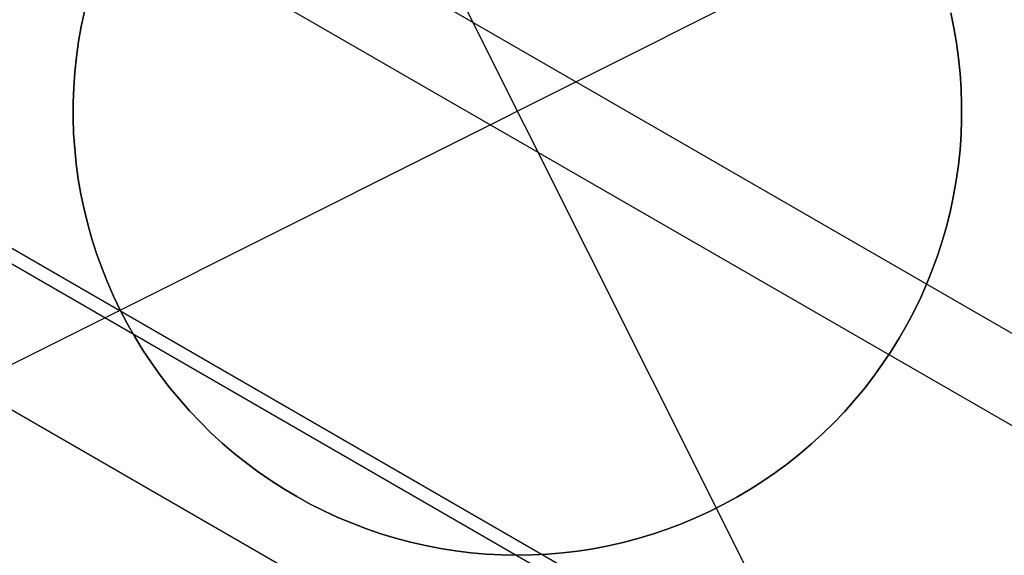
# Model space of a CAD drawing. Header units: millimetres. Extents: x 6049 to 7254, y -11340 to -10297.
# Tile 58 of 237: x 6558.05 to 6560.82, y -10696.8 to -10695.29. Entities that reach past the tile are written whole.
import ezdxf

# ---------------------------------------------------------------- set-up
doc = ezdxf.new("R2010")
doc.units = ezdxf.units.MM
doc.layers.add('color', color=7, linetype='Continuous')

msp = doc.modelspace()

# ---------------------------------------------------------------- linework, layer by layer
at = {"color": 8, "true_color": 0x7f7f7f}
for p, q in [((6050.4183, -10401.4769, 49.4962), (6596.0143, -10716.4769, 49.4962)), ((6595.9018, -10716.6717, 49.4706), (6050.3058, -10401.6717, 49.4706)), ((6049.8186, -10402.5156, 50.2456), (6595.4146, -10717.5156, 50.2456)), ((6049.7997, -10402.5484, 54.8552), (6595.3957, -10717.5484, 54.8552)), ((6049.6218, -10402.8565, 51.9508), (6595.2178, -10717.8565, 51.9508))]:
    msp.add_line(p, q, dxfattribs=at)
at = {"layer": 'color', "color": 254, "true_color": 0xcad1ee}
for p, q in [((6560.0139, -10696.6638, -1.3), (6558.8938, -10694.4288, -1.3)), ((6558.3364, -10696.1063, -1.3), (6560.5714, -10694.9862, -1.3)), ((6558.2356, -10695.2663, -7.3), (6558.2267, -10695.3085, -7.3)), ((6558.2267, -10695.3085, -1.3), (6558.2356, -10695.2663, -1.3)), ((6558.2356, -10695.2663, -7.3), (6558.2267, -10695.3085, -7.3)), ((6558.2267, -10695.3085, -4.3), (6558.2356, -10695.2663, -4.3)), ((6558.2267, -10695.3085, -1.3), (6558.2356, -10695.2663, -1.3)), ((6560.6729, -10695.2699, -1.3), (6560.6817, -10695.3122, -1.3)), ((6560.6817, -10695.3122, -7.3), (6560.6729, -10695.2699, -7.3)), ((6560.6729, -10695.2699, -4.3), (6560.6817, -10695.3122, -4.3)), ((6560.6817, -10695.3122, -7.3), (6560.6729, -10695.2699, -7.3)), ((6560.6729, -10695.2699, -1.3), (6560.6817, -10695.3122, -1.3)), ((6558.2267, -10695.3085, -7.3), (6558.2192, -10695.351, -7.3)), ((6558.2192, -10695.351, -1.3), (6558.2267, -10695.3085, -1.3)), ((6558.2267, -10695.3085, -7.3), (6558.2192, -10695.351, -7.3)), ((6558.2192, -10695.351, -4.3), (6558.2267, -10695.3085, -4.3)), ((6558.2192, -10695.351, -1.3), (6558.2267, -10695.3085, -1.3)), ((6560.6817, -10695.3122, -1.3), (6560.6891, -10695.3547, -1.3)), ((6560.6891, -10695.3547, -7.3), (6560.6817, -10695.3122, -7.3)), ((6560.6817, -10695.3122, -4.3), (6560.6891, -10695.3547, -4.3)), ((6560.6891, -10695.3547, -7.3), (6560.6817, -10695.3122, -7.3)), ((6560.6817, -10695.3122, -1.3), (6560.6891, -10695.3547, -1.3)), ((6558.2192, -10695.351, -7.3), (6558.2132, -10695.3938, -7.3)), ((6558.2132, -10695.3938, -1.3), (6558.2192, -10695.351, -1.3)), ((6558.2192, -10695.351, -7.3), (6558.2132, -10695.3938, -7.3)), ((6558.2132, -10695.3938, -4.3), (6558.2192, -10695.351, -4.3)), ((6558.2132, -10695.3938, -1.3), (6558.2192, -10695.351, -1.3)), ((6560.6891, -10695.3547, -1.3), (6560.695, -10695.3975, -1.3)), ((6560.695, -10695.3975, -7.3), (6560.6891, -10695.3547, -7.3)), ((6560.6891, -10695.3547, -4.3), (6560.695, -10695.3975, -4.3)), ((6560.695, -10695.3975, -7.3), (6560.6891, -10695.3547, -7.3)), ((6560.6891, -10695.3547, -1.3), (6560.695, -10695.3975, -1.3)), ((6558.2132, -10695.3938, -7.3), (6558.2087, -10695.4367, -7.3)), ((6558.2087, -10695.4367, -1.3), (6558.2132, -10695.3938, -1.3)), ((6558.2132, -10695.3938, -7.3), (6558.2087, -10695.4367, -7.3)), ((6558.2087, -10695.4367, -4.3), (6558.2132, -10695.3938, -4.3)), ((6558.2087, -10695.4367, -1.3), (6558.2132, -10695.3938, -1.3)), ((6560.695, -10695.3975, -1.3), (6560.6994, -10695.4404, -1.3)), ((6560.6994, -10695.4404, -7.3), (6560.695, -10695.3975, -7.3)), ((6560.695, -10695.3975, -4.3), (6560.6994, -10695.4404, -4.3)), ((6560.6994, -10695.4404, -7.3), (6560.695, -10695.3975, -7.3)), ((6560.695, -10695.3975, -1.3), (6560.6994, -10695.4404, -1.3)), ((6558.2087, -10695.4367, -7.3), (6558.2056, -10695.4797, -7.3)), ((6558.2056, -10695.4797, -1.3), (6558.2087, -10695.4367, -1.3)), ((6558.2087, -10695.4367, -7.3), (6558.2056, -10695.4797, -7.3)), ((6558.2056, -10695.4797, -4.3), (6558.2087, -10695.4367, -4.3)), ((6558.2056, -10695.4797, -1.3), (6558.2087, -10695.4367, -1.3)), ((6560.6994, -10695.4404, -1.3), (6560.7023, -10695.4834, -1.3)), ((6560.7023, -10695.4834, -7.3), (6560.6994, -10695.4404, -7.3)), ((6560.6994, -10695.4404, -4.3), (6560.7023, -10695.4834, -4.3)), ((6560.7023, -10695.4834, -7.3), (6560.6994, -10695.4404, -7.3)), ((6560.6994, -10695.4404, -1.3), (6560.7023, -10695.4834, -1.3)), ((6558.2056, -10695.4797, -7.3), (6558.2041, -10695.5229, -7.3)), ((6558.2041, -10695.5229, -1.3), (6558.2056, -10695.4797, -1.3)), ((6558.2056, -10695.4797, -7.3), (6558.2041, -10695.5229, -7.3)), ((6558.2041, -10695.5229, -4.3), (6558.2056, -10695.4797, -4.3)), ((6558.2041, -10695.5229, -1.3), (6558.2056, -10695.4797, -1.3)), ((6560.7023, -10695.4834, -1.3), (6560.7037, -10695.5266, -1.3)), ((6560.7037, -10695.5266, -7.3), (6560.7023, -10695.4834, -7.3)), ((6560.7023, -10695.4834, -4.3), (6560.7037, -10695.5266, -4.3)), ((6560.7037, -10695.5266, -7.3), (6560.7023, -10695.4834, -7.3)), ((6560.7023, -10695.4834, -1.3), (6560.7037, -10695.5266, -1.3)), ((6558.2041, -10695.5229, -7.3), (6558.204, -10695.566, -7.3)), ((6558.204, -10695.566, -1.3), (6558.2041, -10695.5229, -1.3)), ((6558.2041, -10695.5229, -7.3), (6558.204, -10695.566, -7.3)), ((6558.204, -10695.566, -4.3), (6558.2041, -10695.5229, -4.3)), ((6558.204, -10695.566, -1.3), (6558.2041, -10695.5229, -1.3)), ((6560.7037, -10695.5266, -1.3), (6560.7036, -10695.5697, -1.3)), ((6560.7036, -10695.5697, -7.3), (6560.7037, -10695.5266, -7.3)), ((6560.7037, -10695.5266, -4.3), (6560.7036, -10695.5697, -4.3)), ((6560.7036, -10695.5697, -7.3), (6560.7037, -10695.5266, -7.3)), ((6560.7037, -10695.5266, -1.3), (6560.7036, -10695.5697, -1.3)), ((6558.204, -10695.566, -7.3), (6558.2054, -10695.6091, -7.3)), ((6558.2054, -10695.6091, -1.3), (6558.204, -10695.566, -1.3)), ((6558.204, -10695.566, -7.3), (6558.2054, -10695.6091, -7.3)), ((6558.2054, -10695.6091, -4.3), (6558.204, -10695.566, -4.3)), ((6558.2054, -10695.6091, -1.3), (6558.204, -10695.566, -1.3)), ((6560.7036, -10695.5697, -1.3), (6560.7021, -10695.6128, -1.3)), ((6560.7021, -10695.6128, -7.3), (6560.7036, -10695.5697, -7.3)), ((6560.7036, -10695.5697, -4.3), (6560.7021, -10695.6128, -4.3)), ((6560.7021, -10695.6128, -7.3), (6560.7036, -10695.5697, -7.3)), ((6560.7036, -10695.5697, -1.3), (6560.7021, -10695.6128, -1.3)), ((6558.2054, -10695.6091, -7.3), (6558.2084, -10695.6522, -7.3)), ((6558.2084, -10695.6522, -1.3), (6558.2054, -10695.6091, -1.3)), ((6558.2054, -10695.6091, -7.3), (6558.2084, -10695.6522, -7.3)), ((6558.2084, -10695.6522, -4.3), (6558.2054, -10695.6091, -4.3)), ((6558.2084, -10695.6522, -1.3), (6558.2054, -10695.6091, -1.3)), ((6560.7021, -10695.6128, -1.3), (6560.6991, -10695.6559, -1.3)), ((6560.6991, -10695.6559, -7.3), (6560.7021, -10695.6128, -7.3)), ((6560.7021, -10695.6128, -4.3), (6560.6991, -10695.6559, -4.3)), ((6560.6991, -10695.6559, -7.3), (6560.7021, -10695.6128, -7.3)), ((6560.7021, -10695.6128, -1.3), (6560.6991, -10695.6559, -1.3)), ((6558.2084, -10695.6522, -7.3), (6558.2128, -10695.6951, -7.3)), ((6558.2128, -10695.6951, -1.3), (6558.2084, -10695.6522, -1.3)), ((6558.2084, -10695.6522, -7.3), (6558.2128, -10695.6951, -7.3)), ((6558.2128, -10695.6951, -4.3), (6558.2084, -10695.6522, -4.3)), ((6558.2128, -10695.6951, -1.3), (6558.2084, -10695.6522, -1.3)), ((6560.6991, -10695.6559, -1.3), (6560.6945, -10695.6988, -1.3)), ((6560.6945, -10695.6988, -7.3), (6560.6991, -10695.6559, -7.3)), ((6560.6991, -10695.6559, -4.3), (6560.6945, -10695.6988, -4.3)), ((6560.6945, -10695.6988, -7.3), (6560.6991, -10695.6559, -7.3)), ((6560.6991, -10695.6559, -1.3), (6560.6945, -10695.6988, -1.3)), ((6558.2128, -10695.6951, -7.3), (6558.2186, -10695.7379, -7.3)), ((6558.2186, -10695.7379, -1.3), (6558.2128, -10695.6951, -1.3)), ((6558.2128, -10695.6951, -7.3), (6558.2186, -10695.7379, -7.3)), ((6558.2186, -10695.7379, -4.3), (6558.2128, -10695.6951, -4.3)), ((6558.2186, -10695.7379, -1.3), (6558.2128, -10695.6951, -1.3)), ((6560.6945, -10695.6988, -1.3), (6560.6885, -10695.7415, -1.3)), ((6560.6885, -10695.7415, -7.3), (6560.6945, -10695.6988, -7.3)), ((6560.6945, -10695.6988, -4.3), (6560.6885, -10695.7415, -4.3)), ((6560.6885, -10695.7415, -7.3), (6560.6945, -10695.6988, -7.3)), ((6560.6945, -10695.6988, -1.3), (6560.6885, -10695.7415, -1.3)), ((6558.2186, -10695.7379, -7.3), (6558.226, -10695.7804, -7.3)), ((6558.226, -10695.7804, -1.3), (6558.2186, -10695.7379, -1.3)), ((6558.2186, -10695.7379, -7.3), (6558.226, -10695.7804, -7.3)), ((6558.226, -10695.7804, -4.3), (6558.2186, -10695.7379, -4.3)), ((6558.226, -10695.7804, -1.3), (6558.2186, -10695.7379, -1.3)), ((6560.6885, -10695.7415, -1.3), (6560.681, -10695.784, -1.3)), ((6560.681, -10695.784, -7.3), (6560.6885, -10695.7415, -7.3)), ((6560.6885, -10695.7415, -4.3), (6560.681, -10695.784, -4.3)), ((6560.681, -10695.784, -7.3), (6560.6885, -10695.7415, -7.3)), ((6560.6885, -10695.7415, -1.3), (6560.681, -10695.784, -1.3)), ((6558.226, -10695.7804, -7.3), (6558.2348, -10695.8226, -7.3)), ((6558.2348, -10695.8226, -1.3), (6558.226, -10695.7804, -1.3)), ((6558.226, -10695.7804, -7.3), (6558.2348, -10695.8226, -7.3)), ((6558.2348, -10695.8226, -4.3), (6558.226, -10695.7804, -4.3)), ((6558.2348, -10695.8226, -1.3), (6558.226, -10695.7804, -1.3)), ((6560.681, -10695.784, -1.3), (6560.6721, -10695.8262, -1.3)), ((6560.6721, -10695.8262, -7.3), (6560.681, -10695.784, -7.3)), ((6560.681, -10695.784, -4.3), (6560.6721, -10695.8262, -4.3)), ((6560.6721, -10695.8262, -7.3), (6560.681, -10695.784, -7.3)), ((6560.681, -10695.784, -1.3), (6560.6721, -10695.8262, -1.3)), ((6558.2348, -10695.8226, -7.3), (6558.2451, -10695.8645, -7.3)), ((6558.2451, -10695.8645, -1.3), (6558.2348, -10695.8226, -1.3)), ((6558.2348, -10695.8226, -7.3), (6558.2451, -10695.8645, -7.3)), ((6558.2451, -10695.8645, -4.3), (6558.2348, -10695.8226, -4.3)), ((6558.2451, -10695.8645, -1.3), (6558.2348, -10695.8226, -1.3)), ((6560.6721, -10695.8262, -1.3), (6560.6617, -10695.8681, -1.3)), ((6560.6617, -10695.8681, -7.3), (6560.6721, -10695.8262, -7.3)), ((6560.6721, -10695.8262, -4.3), (6560.6617, -10695.8681, -4.3)), ((6560.6617, -10695.8681, -7.3), (6560.6721, -10695.8262, -7.3)), ((6560.6721, -10695.8262, -1.3), (6560.6617, -10695.8681, -1.3)), ((6558.2451, -10695.8645, -7.3), (6558.2568, -10695.9061, -7.3)), ((6558.2568, -10695.9061, -1.3), (6558.2451, -10695.8645, -1.3)), ((6558.2451, -10695.8645, -7.3), (6558.2568, -10695.9061, -7.3)), ((6558.2568, -10695.9061, -4.3), (6558.2451, -10695.8645, -4.3)), ((6558.2568, -10695.9061, -1.3), (6558.2451, -10695.8645, -1.3)), ((6560.6617, -10695.8681, -1.3), (6560.6499, -10695.9096, -1.3)), ((6560.6499, -10695.9096, -7.3), (6560.6617, -10695.8681, -7.3)), ((6560.6617, -10695.8681, -4.3), (6560.6499, -10695.9096, -4.3)), ((6560.6499, -10695.9096, -7.3), (6560.6617, -10695.8681, -7.3)), ((6560.6617, -10695.8681, -1.3), (6560.6499, -10695.9096, -1.3)), ((6558.2568, -10695.9061, -7.3), (6558.2699, -10695.9472, -7.3)), ((6558.2699, -10695.9472, -1.3), (6558.2568, -10695.9061, -1.3)), ((6558.2568, -10695.9061, -7.3), (6558.2699, -10695.9472, -7.3)), ((6558.2699, -10695.9472, -4.3), (6558.2568, -10695.9061, -4.3)), ((6558.2699, -10695.9472, -1.3), (6558.2568, -10695.9061, -1.3)), ((6560.6499, -10695.9096, -1.3), (6560.6366, -10695.9507, -1.3)), ((6560.6366, -10695.9507, -7.3), (6560.6499, -10695.9096, -7.3)), ((6560.6499, -10695.9096, -4.3), (6560.6366, -10695.9507, -4.3)), ((6560.6366, -10695.9507, -7.3), (6560.6499, -10695.9096, -7.3)), ((6560.6499, -10695.9096, -1.3), (6560.6366, -10695.9507, -1.3)), ((6558.2699, -10695.9472, -7.3), (6558.2844, -10695.9878, -7.3)), ((6558.2844, -10695.9878, -1.3), (6558.2699, -10695.9472, -1.3)), ((6558.2699, -10695.9472, -7.3), (6558.2844, -10695.9878, -7.3)), ((6558.2844, -10695.9878, -4.3), (6558.2699, -10695.9472, -4.3)), ((6558.2844, -10695.9878, -1.3), (6558.2699, -10695.9472, -1.3)), ((6560.6366, -10695.9507, -1.3), (6560.622, -10695.9913, -1.3)), ((6560.622, -10695.9913, -7.3), (6560.6366, -10695.9507, -7.3)), ((6560.6366, -10695.9507, -4.3), (6560.622, -10695.9913, -4.3)), ((6560.622, -10695.9913, -7.3), (6560.6366, -10695.9507, -7.3)), ((6560.6366, -10695.9507, -1.3), (6560.622, -10695.9913, -1.3)), ((6558.2844, -10695.9878, -7.3), (6558.3004, -10696.0279, -7.3)), ((6558.3004, -10696.0279, -1.3), (6558.2844, -10695.9878, -1.3)), ((6558.2844, -10695.9878, -7.3), (6558.3004, -10696.0279, -7.3)), ((6558.3004, -10696.0279, -4.3), (6558.2844, -10695.9878, -4.3)), ((6558.3004, -10696.0279, -1.3), (6558.2844, -10695.9878, -1.3)), ((6560.622, -10695.9913, -1.3), (6560.6059, -10696.0313, -1.3)), ((6560.6059, -10696.0313, -7.3), (6560.622, -10695.9913, -7.3)), ((6560.622, -10695.9913, -4.3), (6560.6059, -10696.0313, -4.3)), ((6560.6059, -10696.0313, -7.3), (6560.622, -10695.9913, -7.3)), ((6560.622, -10695.9913, -1.3), (6560.6059, -10696.0313, -1.3)), ((6558.3004, -10696.0279, -7.3), (6558.3177, -10696.0674, -7.3)), ((6558.3177, -10696.0674, -1.3), (6558.3004, -10696.0279, -1.3)), ((6558.3004, -10696.0279, -7.3), (6558.3177, -10696.0674, -7.3)), ((6558.3177, -10696.0674, -4.3), (6558.3004, -10696.0279, -4.3)), ((6558.3177, -10696.0674, -1.3), (6558.3004, -10696.0279, -1.3)), ((6560.6059, -10696.0313, -1.3), (6560.5885, -10696.0708, -1.3)), ((6560.5885, -10696.0708, -7.3), (6560.6059, -10696.0313, -7.3)), ((6560.6059, -10696.0313, -4.3), (6560.5885, -10696.0708, -4.3)), ((6560.5885, -10696.0708, -7.3), (6560.6059, -10696.0313, -7.3)), ((6560.6059, -10696.0313, -1.3), (6560.5885, -10696.0708, -1.3)), ((6558.3177, -10696.0674, -7.3), (6558.3364, -10696.1063, -7.3)), ((6558.3364, -10696.1063, -1.3), (6558.3177, -10696.0674, -1.3)), ((6558.3177, -10696.0674, -7.3), (6558.3364, -10696.1063, -7.3)), ((6558.3364, -10696.1063, -4.3), (6558.3177, -10696.0674, -4.3)), ((6558.3364, -10696.1063, -1.3), (6558.3177, -10696.0674, -1.3)), ((6560.5885, -10696.0708, -1.3), (6560.5697, -10696.1097, -1.3)), ((6560.5697, -10696.1097, -7.3), (6560.5885, -10696.0708, -7.3)), ((6560.5885, -10696.0708, -4.3), (6560.5697, -10696.1097, -4.3)), ((6560.5697, -10696.1097, -7.3), (6560.5885, -10696.0708, -7.3)), ((6560.5885, -10696.0708, -1.3), (6560.5697, -10696.1097, -1.3)), ((6556.7718, -10696.8904, -7.3), (6558.3364, -10696.1063, -7.3)), ((6558.3563, -10696.1446, -1.3), (6558.3364, -10696.1063, -1.3)), ((6558.3364, -10696.1063, -7.3), (6558.3563, -10696.1446, -7.3)), ((6558.3364, -10696.1063, -1.3), (6558.3364, -10696.1063, -7.3)), ((6558.3563, -10696.1446, -4.3), (6558.3364, -10696.1063, -4.3)), ((6558.3364, -10696.1063, -7.3), (6558.3563, -10696.1446, -7.3)), ((6558.3364, -10696.1063, -1.3), (6558.3364, -10696.1063, -7.3)), ((6558.3563, -10696.1446, -1.3), (6558.3364, -10696.1063, -1.3)), ((6560.5697, -10696.1097, -1.3), (6560.5496, -10696.1478, -1.3)), ((6560.5496, -10696.1478, -7.3), (6560.5697, -10696.1097, -7.3)), ((6560.5697, -10696.1097, -4.3), (6560.5496, -10696.1478, -4.3)), ((6560.5496, -10696.1478, -7.3), (6560.5697, -10696.1097, -7.3)), ((6560.5697, -10696.1097, -1.3), (6560.5496, -10696.1478, -1.3)), ((6558.3777, -10696.1821, -1.3), (6558.3563, -10696.1446, -1.3)), ((6558.3563, -10696.1446, -7.3), (6558.3777, -10696.1821, -7.3)), ((6558.3777, -10696.1821, -4.3), (6558.3563, -10696.1446, -4.3)), ((6558.3563, -10696.1446, -7.3), (6558.3777, -10696.1821, -7.3)), ((6558.3777, -10696.1821, -1.3), (6558.3563, -10696.1446, -1.3)), ((6560.5496, -10696.1478, -1.3), (6560.5282, -10696.1853, -1.3)), ((6560.5282, -10696.1853, -7.3), (6560.5496, -10696.1478, -7.3)), ((6560.5496, -10696.1478, -4.3), (6560.5282, -10696.1853, -4.3)), ((6560.5282, -10696.1853, -7.3), (6560.5496, -10696.1478, -7.3)), ((6560.5496, -10696.1478, -1.3), (6560.5282, -10696.1853, -1.3)), ((6558.4002, -10696.2189, -1.3), (6558.3777, -10696.1821, -1.3)), ((6558.3777, -10696.1821, -7.3), (6558.4002, -10696.2189, -7.3)), ((6558.4002, -10696.2189, -4.3), (6558.3777, -10696.1821, -4.3)), ((6558.3777, -10696.1821, -7.3), (6558.4002, -10696.2189, -7.3)), ((6558.4002, -10696.2189, -1.3), (6558.3777, -10696.1821, -1.3)), ((6560.5282, -10696.1853, -1.3), (6560.5055, -10696.222, -1.3)), ((6560.5055, -10696.222, -7.3), (6560.5282, -10696.1853, -7.3)), ((6560.5282, -10696.1853, -4.3), (6560.5055, -10696.222, -4.3)), ((6560.5055, -10696.222, -7.3), (6560.5282, -10696.1853, -7.3)), ((6560.5282, -10696.1853, -1.3), (6560.5055, -10696.222, -1.3)), ((6558.4241, -10696.2548, -1.3), (6558.4002, -10696.2189, -1.3)), ((6558.4002, -10696.2189, -7.3), (6558.4241, -10696.2548, -7.3)), ((6558.4241, -10696.2548, -4.3), (6558.4002, -10696.2189, -4.3)), ((6558.4002, -10696.2189, -7.3), (6558.4241, -10696.2548, -7.3)), ((6558.4241, -10696.2548, -1.3), (6558.4002, -10696.2189, -1.3)), ((6560.5055, -10696.222, -1.3), (6560.4815, -10696.2579, -1.3)), ((6560.4815, -10696.2579, -7.3), (6560.5055, -10696.222, -7.3)), ((6560.5055, -10696.222, -4.3), (6560.4815, -10696.2579, -4.3)), ((6560.4815, -10696.2579, -7.3), (6560.5055, -10696.222, -7.3)), ((6560.5055, -10696.222, -1.3), (6560.4815, -10696.2579, -1.3)), ((6558.4492, -10696.29, -1.3), (6558.4241, -10696.2548, -1.3)), ((6558.4241, -10696.2548, -7.3), (6558.4492, -10696.29, -7.3)), ((6558.4492, -10696.29, -4.3), (6558.4241, -10696.2548, -4.3)), ((6558.4241, -10696.2548, -7.3), (6558.4492, -10696.29, -7.3)), ((6558.4492, -10696.29, -1.3), (6558.4241, -10696.2548, -1.3)), ((6560.4815, -10696.2579, -1.3), (6560.4564, -10696.2929, -1.3)), ((6560.4564, -10696.2929, -7.3), (6560.4815, -10696.2579, -7.3)), ((6560.4815, -10696.2579, -4.3), (6560.4564, -10696.2929, -4.3)), ((6560.4564, -10696.2929, -7.3), (6560.4815, -10696.2579, -7.3)), ((6560.4815, -10696.2579, -1.3), (6560.4564, -10696.2929, -1.3)), ((6558.4754, -10696.3242, -1.3), (6558.4492, -10696.29, -1.3)), ((6558.4492, -10696.29, -7.3), (6558.4754, -10696.3242, -7.3)), ((6558.4754, -10696.3242, -4.3), (6558.4492, -10696.29, -4.3)), ((6558.4492, -10696.29, -7.3), (6558.4754, -10696.3242, -7.3)), ((6558.4754, -10696.3242, -1.3), (6558.4492, -10696.29, -1.3)), ((6560.4564, -10696.2929, -1.3), (6560.43, -10696.3271, -1.3)), ((6560.43, -10696.3271, -7.3), (6560.4564, -10696.2929, -7.3)), ((6560.4564, -10696.2929, -4.3), (6560.43, -10696.3271, -4.3)), ((6560.43, -10696.3271, -7.3), (6560.4564, -10696.2929, -7.3)), ((6560.4564, -10696.2929, -1.3), (6560.43, -10696.3271, -1.3)), ((6558.5029, -10696.3575, -1.3), (6558.4754, -10696.3242, -1.3)), ((6558.4754, -10696.3242, -7.3), (6558.5029, -10696.3575, -7.3)), ((6558.5029, -10696.3575, -4.3), (6558.4754, -10696.3242, -4.3)), ((6558.4754, -10696.3242, -7.3), (6558.5029, -10696.3575, -7.3)), ((6558.5029, -10696.3575, -1.3), (6558.4754, -10696.3242, -1.3)), ((6560.43, -10696.3271, -1.3), (6560.4025, -10696.3603, -1.3)), ((6560.4025, -10696.3603, -7.3), (6560.43, -10696.3271, -7.3)), ((6560.43, -10696.3271, -4.3), (6560.4025, -10696.3603, -4.3)), ((6560.4025, -10696.3603, -7.3), (6560.43, -10696.3271, -7.3)), ((6560.43, -10696.3271, -1.3), (6560.4025, -10696.3603, -1.3)), ((6558.5314, -10696.3898, -1.3), (6558.5029, -10696.3575, -1.3)), ((6558.5029, -10696.3575, -7.3), (6558.5314, -10696.3898, -7.3)), ((6558.5314, -10696.3898, -4.3), (6558.5029, -10696.3575, -4.3)), ((6558.5029, -10696.3575, -7.3), (6558.5314, -10696.3898, -7.3)), ((6558.5314, -10696.3898, -1.3), (6558.5029, -10696.3575, -1.3)), ((6560.4025, -10696.3603, -1.3), (6560.3738, -10696.3926, -1.3)), ((6560.3738, -10696.3926, -7.3), (6560.4025, -10696.3603, -7.3)), ((6560.4025, -10696.3603, -4.3), (6560.3738, -10696.3926, -4.3)), ((6560.3738, -10696.3926, -7.3), (6560.4025, -10696.3603, -7.3)), ((6560.4025, -10696.3603, -1.3), (6560.3738, -10696.3926, -1.3)), ((6558.5611, -10696.4212, -1.3), (6558.5314, -10696.3898, -1.3)), ((6558.5314, -10696.3898, -7.3), (6558.5611, -10696.4212, -7.3)), ((6558.5611, -10696.4212, -4.3), (6558.5314, -10696.3898, -4.3)), ((6558.5314, -10696.3898, -7.3), (6558.5611, -10696.4212, -7.3)), ((6558.5611, -10696.4212, -1.3), (6558.5314, -10696.3898, -1.3)), ((6560.3738, -10696.3926, -1.3), (6560.344, -10696.4238, -1.3)), ((6560.344, -10696.4238, -7.3), (6560.3738, -10696.3926, -7.3)), ((6560.3738, -10696.3926, -4.3), (6560.344, -10696.4238, -4.3)), ((6560.344, -10696.4238, -7.3), (6560.3738, -10696.3926, -7.3)), ((6560.3738, -10696.3926, -1.3), (6560.344, -10696.4238, -1.3)), ((6558.5918, -10696.4515, -1.3), (6558.5611, -10696.4212, -1.3)), ((6558.5611, -10696.4212, -7.3), (6558.5918, -10696.4515, -7.3)), ((6558.5918, -10696.4515, -4.3), (6558.5611, -10696.4212, -4.3)), ((6558.5611, -10696.4212, -7.3), (6558.5918, -10696.4515, -7.3)), ((6558.5918, -10696.4515, -1.3), (6558.5611, -10696.4212, -1.3)), ((6560.344, -10696.4238, -1.3), (6560.3132, -10696.454, -1.3)), ((6560.3132, -10696.454, -7.3), (6560.344, -10696.4238, -7.3)), ((6560.344, -10696.4238, -4.3), (6560.3132, -10696.454, -4.3)), ((6560.3132, -10696.454, -7.3), (6560.344, -10696.4238, -7.3)), ((6560.344, -10696.4238, -1.3), (6560.3132, -10696.454, -1.3)), ((6558.6236, -10696.4807, -1.3), (6558.5918, -10696.4515, -1.3)), ((6558.5918, -10696.4515, -7.3), (6558.6236, -10696.4807, -7.3)), ((6558.6236, -10696.4807, -4.3), (6558.5918, -10696.4515, -4.3)), ((6558.5918, -10696.4515, -7.3), (6558.6236, -10696.4807, -7.3)), ((6558.6236, -10696.4807, -1.3), (6558.5918, -10696.4515, -1.3)), ((6560.3132, -10696.454, -1.3), (6560.2814, -10696.4831, -1.3)), ((6560.2814, -10696.4831, -7.3), (6560.3132, -10696.454, -7.3)), ((6560.3132, -10696.454, -4.3), (6560.2814, -10696.4831, -4.3)), ((6560.2814, -10696.4831, -7.3), (6560.3132, -10696.454, -7.3)), ((6560.3132, -10696.454, -1.3), (6560.2814, -10696.4831, -1.3)), ((6558.6563, -10696.5088, -1.3), (6558.6236, -10696.4807, -1.3)), ((6558.6236, -10696.4807, -7.3), (6558.6563, -10696.5088, -7.3)), ((6558.6563, -10696.5088, -4.3), (6558.6236, -10696.4807, -4.3)), ((6558.6236, -10696.4807, -7.3), (6558.6563, -10696.5088, -7.3)), ((6558.6563, -10696.5088, -1.3), (6558.6236, -10696.4807, -1.3)), ((6560.2814, -10696.4831, -1.3), (6560.2486, -10696.5112, -1.3)), ((6560.2486, -10696.5112, -7.3), (6560.2814, -10696.4831, -7.3)), ((6560.2814, -10696.4831, -4.3), (6560.2486, -10696.5112, -4.3)), ((6560.2486, -10696.5112, -7.3), (6560.2814, -10696.4831, -7.3)), ((6560.2814, -10696.4831, -1.3), (6560.2486, -10696.5112, -1.3)), ((6558.69, -10696.5357, -1.3), (6558.6563, -10696.5088, -1.3)), ((6558.6563, -10696.5088, -7.3), (6558.69, -10696.5357, -7.3)), ((6558.69, -10696.5357, -4.3), (6558.6563, -10696.5088, -4.3)), ((6558.6563, -10696.5088, -7.3), (6558.69, -10696.5357, -7.3)), ((6558.69, -10696.5357, -1.3), (6558.6563, -10696.5088, -1.3)), ((6560.2486, -10696.5112, -1.3), (6560.2148, -10696.538, -1.3)), ((6560.2148, -10696.538, -7.3), (6560.2486, -10696.5112, -7.3)), ((6560.2486, -10696.5112, -4.3), (6560.2148, -10696.538, -4.3)), ((6560.2148, -10696.538, -7.3), (6560.2486, -10696.5112, -7.3)), ((6560.2486, -10696.5112, -1.3), (6560.2148, -10696.538, -1.3)), ((6558.7246, -10696.5615, -1.3), (6558.69, -10696.5357, -1.3)), ((6558.69, -10696.5357, -7.3), (6558.7246, -10696.5615, -7.3)), ((6558.7246, -10696.5615, -4.3), (6558.69, -10696.5357, -4.3)), ((6558.69, -10696.5357, -7.3), (6558.7246, -10696.5615, -7.3)), ((6558.7246, -10696.5615, -1.3), (6558.69, -10696.5357, -1.3)), ((6560.2148, -10696.538, -1.3), (6560.1801, -10696.5637, -1.3)), ((6560.1801, -10696.5637, -7.3), (6560.2148, -10696.538, -7.3)), ((6560.2148, -10696.538, -4.3), (6560.1801, -10696.5637, -4.3)), ((6560.1801, -10696.5637, -7.3), (6560.2148, -10696.538, -7.3)), ((6560.2148, -10696.538, -1.3), (6560.1801, -10696.5637, -1.3)), ((6558.7601, -10696.5861, -1.3), (6558.7246, -10696.5615, -1.3)), ((6558.7246, -10696.5615, -7.3), (6558.7601, -10696.5861, -7.3)), ((6558.7601, -10696.5861, -4.3), (6558.7246, -10696.5615, -4.3)), ((6558.7246, -10696.5615, -7.3), (6558.7601, -10696.5861, -7.3)), ((6558.7601, -10696.5861, -1.3), (6558.7246, -10696.5615, -1.3)), ((6560.1801, -10696.5637, -1.3), (6560.1445, -10696.5881, -1.3)), ((6560.1445, -10696.5881, -7.3), (6560.1801, -10696.5637, -7.3)), ((6560.1801, -10696.5637, -4.3), (6560.1445, -10696.5881, -4.3)), ((6560.1445, -10696.5881, -7.3), (6560.1801, -10696.5637, -7.3)), ((6560.1801, -10696.5637, -1.3), (6560.1445, -10696.5881, -1.3)), ((6558.7964, -10696.6094, -1.3), (6558.7601, -10696.5861, -1.3)), ((6558.7601, -10696.5861, -7.3), (6558.7964, -10696.6094, -7.3)), ((6558.7964, -10696.6094, -4.3), (6558.7601, -10696.5861, -4.3)), ((6558.7601, -10696.5861, -7.3), (6558.7964, -10696.6094, -7.3)), ((6558.7964, -10696.6094, -1.3), (6558.7601, -10696.5861, -1.3)), ((6560.1445, -10696.5881, -1.3), (6560.1082, -10696.6114, -1.3)), ((6560.1082, -10696.6114, -7.3), (6560.1445, -10696.5881, -7.3)), ((6560.1445, -10696.5881, -4.3), (6560.1082, -10696.6114, -4.3)), ((6560.1082, -10696.6114, -7.3), (6560.1445, -10696.5881, -7.3)), ((6560.1445, -10696.5881, -1.3), (6560.1082, -10696.6114, -1.3)), ((6558.8335, -10696.6315, -1.3), (6558.7964, -10696.6094, -1.3)), ((6558.7964, -10696.6094, -7.3), (6558.8335, -10696.6315, -7.3)), ((6558.8335, -10696.6315, -4.3), (6558.7964, -10696.6094, -4.3)), ((6558.7964, -10696.6094, -7.3), (6558.8335, -10696.6315, -7.3)), ((6558.8335, -10696.6315, -1.3), (6558.7964, -10696.6094, -1.3)), ((6560.1082, -10696.6114, -1.3), (6560.071, -10696.6333, -1.3)), ((6560.071, -10696.6333, -7.3), (6560.1082, -10696.6114, -7.3)), ((6560.1082, -10696.6114, -4.3), (6560.071, -10696.6333, -4.3)), ((6560.071, -10696.6333, -7.3), (6560.1082, -10696.6114, -7.3)), ((6560.1082, -10696.6114, -1.3), (6560.071, -10696.6333, -1.3)), ((6558.8713, -10696.6522, -1.3), (6558.8335, -10696.6315, -1.3)), ((6558.8335, -10696.6315, -7.3), (6558.8713, -10696.6522, -7.3)), ((6558.8713, -10696.6522, -4.3), (6558.8335, -10696.6315, -4.3)), ((6558.8335, -10696.6315, -7.3), (6558.8713, -10696.6522, -7.3)), ((6558.8713, -10696.6522, -1.3), (6558.8335, -10696.6315, -1.3)), ((6558.9098, -10696.6717, -1.3), (6558.8713, -10696.6522, -1.3)), ((6558.8713, -10696.6522, -7.3), (6558.9098, -10696.6717, -7.3)), ((6558.9098, -10696.6717, -4.3), (6558.8713, -10696.6522, -4.3)), ((6558.8713, -10696.6522, -7.3), (6558.9098, -10696.6717, -7.3)), ((6558.9098, -10696.6717, -1.3), (6558.8713, -10696.6522, -1.3)), ((6560.0331, -10696.654, -1.3), (6559.9945, -10696.6733, -1.3)), ((6559.9945, -10696.6733, -7.3), (6560.0331, -10696.654, -7.3)), ((6560.0331, -10696.654, -4.3), (6559.9945, -10696.6733, -4.3)), ((6559.9945, -10696.6733, -7.3), (6560.0331, -10696.654, -7.3)), ((6560.0331, -10696.654, -1.3), (6559.9945, -10696.6733, -1.3)), ((6560.071, -10696.6333, -1.3), (6560.0331, -10696.654, -1.3)), ((6560.0331, -10696.654, -7.3), (6560.071, -10696.6333, -7.3)), ((6560.071, -10696.6333, -4.3), (6560.0331, -10696.654, -4.3)), ((6560.0331, -10696.654, -7.3), (6560.071, -10696.6333, -7.3)), ((6560.071, -10696.6333, -1.3), (6560.0331, -10696.654, -1.3)), ((6558.949, -10696.6898, -1.3), (6558.9098, -10696.6717, -1.3)), ((6558.9098, -10696.6717, -7.3), (6558.949, -10696.6898, -7.3)), ((6558.949, -10696.6898, -4.3), (6558.9098, -10696.6717, -4.3)), ((6558.9098, -10696.6717, -7.3), (6558.949, -10696.6898, -7.3)), ((6558.949, -10696.6898, -1.3), (6558.9098, -10696.6717, -1.3)), ((6559.9945, -10696.6733, -1.3), (6559.9553, -10696.6913, -1.3)), ((6559.9553, -10696.6913, -7.3), (6559.9945, -10696.6733, -7.3)), ((6559.9945, -10696.6733, -4.3), (6559.9553, -10696.6913, -4.3)), ((6559.9553, -10696.6913, -7.3), (6559.9945, -10696.6733, -7.3)), ((6559.9945, -10696.6733, -1.3), (6559.9553, -10696.6913, -1.3)), ((6560.0139, -10696.6638, -1.3), (6560.0139, -10696.6638, -7.3)), ((6560.798, -10698.2283, -7.3), (6560.0139, -10696.6638, -7.3)), ((6558.9888, -10696.7065, -1.3), (6558.949, -10696.6898, -1.3)), ((6558.949, -10696.6898, -7.3), (6558.9888, -10696.7065, -7.3)), ((6558.9888, -10696.7065, -4.3), (6558.949, -10696.6898, -4.3)), ((6558.949, -10696.6898, -7.3), (6558.9888, -10696.7065, -7.3)), ((6558.9888, -10696.7065, -1.3), (6558.949, -10696.6898, -1.3)), ((6559.0291, -10696.7219, -1.3), (6558.9888, -10696.7065, -1.3)), ((6558.9888, -10696.7065, -7.3), (6559.0291, -10696.7219, -7.3)), ((6559.0291, -10696.7219, -4.3), (6558.9888, -10696.7065, -4.3)), ((6558.9888, -10696.7065, -7.3), (6559.0291, -10696.7219, -7.3)), ((6559.0291, -10696.7219, -1.3), (6558.9888, -10696.7065, -1.3)), ((6559.9155, -10696.7079, -1.3), (6559.8751, -10696.7232, -1.3)), ((6559.8751, -10696.7232, -7.3), (6559.9155, -10696.7079, -7.3)), ((6559.9155, -10696.7079, -4.3), (6559.8751, -10696.7232, -4.3)), ((6559.8751, -10696.7232, -7.3), (6559.9155, -10696.7079, -7.3)), ((6559.9155, -10696.7079, -1.3), (6559.8751, -10696.7232, -1.3)), ((6559.9553, -10696.6913, -1.3), (6559.9155, -10696.7079, -1.3)), ((6559.9155, -10696.7079, -7.3), (6559.9553, -10696.6913, -7.3)), ((6559.9553, -10696.6913, -4.3), (6559.9155, -10696.7079, -4.3)), ((6559.9155, -10696.7079, -7.3), (6559.9553, -10696.6913, -7.3)), ((6559.9553, -10696.6913, -1.3), (6559.9155, -10696.7079, -1.3)), ((6559.0699, -10696.7359, -1.3), (6559.0291, -10696.7219, -1.3)), ((6559.0291, -10696.7219, -7.3), (6559.0699, -10696.7359, -7.3)), ((6559.0699, -10696.7359, -4.3), (6559.0291, -10696.7219, -4.3)), ((6559.0291, -10696.7219, -7.3), (6559.0699, -10696.7359, -7.3)), ((6559.0699, -10696.7359, -1.3), (6559.0291, -10696.7219, -1.3)), ((6559.1112, -10696.7484, -1.3), (6559.0699, -10696.7359, -1.3)), ((6559.0699, -10696.7359, -7.3), (6559.1112, -10696.7484, -7.3)), ((6559.1112, -10696.7484, -4.3), (6559.0699, -10696.7359, -4.3)), ((6559.0699, -10696.7359, -7.3), (6559.1112, -10696.7484, -7.3)), ((6559.1112, -10696.7484, -1.3), (6559.0699, -10696.7359, -1.3)), ((6559.8343, -10696.737, -1.3), (6559.7929, -10696.7494, -1.3)), ((6559.7929, -10696.7494, -7.3), (6559.8343, -10696.737, -7.3)), ((6559.8343, -10696.737, -4.3), (6559.7929, -10696.7494, -4.3)), ((6559.7929, -10696.7494, -7.3), (6559.8343, -10696.737, -7.3)), ((6559.8343, -10696.737, -1.3), (6559.7929, -10696.7494, -1.3)), ((6559.8751, -10696.7232, -1.3), (6559.8343, -10696.737, -1.3)), ((6559.8343, -10696.737, -7.3), (6559.8751, -10696.7232, -7.3)), ((6559.8751, -10696.7232, -4.3), (6559.8343, -10696.737, -4.3)), ((6559.8343, -10696.737, -7.3), (6559.8751, -10696.7232, -7.3)), ((6559.8751, -10696.7232, -1.3), (6559.8343, -10696.737, -1.3)), ((6559.1529, -10696.7595, -1.3), (6559.1112, -10696.7484, -1.3)), ((6559.1112, -10696.7484, -7.3), (6559.1529, -10696.7595, -7.3)), ((6559.1529, -10696.7595, -4.3), (6559.1112, -10696.7484, -4.3)), ((6559.1112, -10696.7484, -7.3), (6559.1529, -10696.7595, -7.3)), ((6559.1529, -10696.7595, -1.3), (6559.1112, -10696.7484, -1.3)), ((6559.195, -10696.7692, -1.3), (6559.1529, -10696.7595, -1.3)), ((6559.1529, -10696.7595, -7.3), (6559.195, -10696.7692, -7.3)), ((6559.195, -10696.7692, -4.3), (6559.1529, -10696.7595, -4.3)), ((6559.1529, -10696.7595, -7.3), (6559.195, -10696.7692, -7.3)), ((6559.195, -10696.7692, -1.3), (6559.1529, -10696.7595, -1.3)), ((6559.7512, -10696.7604, -1.3), (6559.7091, -10696.7699, -1.3)), ((6559.7091, -10696.7699, -7.3), (6559.7512, -10696.7604, -7.3)), ((6559.7512, -10696.7604, -4.3), (6559.7091, -10696.7699, -4.3)), ((6559.7091, -10696.7699, -7.3), (6559.7512, -10696.7604, -7.3)), ((6559.7512, -10696.7604, -1.3), (6559.7091, -10696.7699, -1.3)), ((6559.7929, -10696.7494, -1.3), (6559.7512, -10696.7604, -1.3)), ((6559.7512, -10696.7604, -7.3), (6559.7929, -10696.7494, -7.3)), ((6559.7929, -10696.7494, -4.3), (6559.7512, -10696.7604, -4.3)), ((6559.7512, -10696.7604, -7.3), (6559.7929, -10696.7494, -7.3)), ((6559.7929, -10696.7494, -1.3), (6559.7512, -10696.7604, -1.3)), ((6559.2373, -10696.7774, -1.3), (6559.195, -10696.7692, -1.3)), ((6559.195, -10696.7692, -7.3), (6559.2373, -10696.7774, -7.3)), ((6559.2373, -10696.7774, -4.3), (6559.195, -10696.7692, -4.3)), ((6559.195, -10696.7692, -7.3), (6559.2373, -10696.7774, -7.3)), ((6559.2373, -10696.7774, -1.3), (6559.195, -10696.7692, -1.3)), ((6559.28, -10696.7841, -1.3), (6559.2373, -10696.7774, -1.3)), ((6559.2373, -10696.7774, -7.3), (6559.28, -10696.7841, -7.3)), ((6559.28, -10696.7841, -4.3), (6559.2373, -10696.7774, -4.3)), ((6559.2373, -10696.7774, -7.3), (6559.28, -10696.7841, -7.3)), ((6559.28, -10696.7841, -1.3), (6559.2373, -10696.7774, -1.3)), ((6559.3228, -10696.7894, -1.3), (6559.28, -10696.7841, -1.3)), ((6559.28, -10696.7841, -7.3), (6559.3228, -10696.7894, -7.3)), ((6559.3228, -10696.7894, -4.3), (6559.28, -10696.7841, -4.3)), ((6559.28, -10696.7841, -7.3), (6559.3228, -10696.7894, -7.3)), ((6559.3228, -10696.7894, -1.3), (6559.28, -10696.7841, -1.3)), ((6559.3658, -10696.7932, -1.3), (6559.3228, -10696.7894, -1.3)), ((6559.3228, -10696.7894, -7.3), (6559.3658, -10696.7932, -7.3)), ((6559.3658, -10696.7932, -4.3), (6559.3228, -10696.7894, -4.3)), ((6559.3228, -10696.7894, -7.3), (6559.3658, -10696.7932, -7.3)), ((6559.3658, -10696.7932, -1.3), (6559.3228, -10696.7894, -1.3)), ((6559.4089, -10696.7955, -1.3), (6559.3658, -10696.7932, -1.3)), ((6559.3658, -10696.7932, -7.3), (6559.4089, -10696.7955, -7.3)), ((6559.4089, -10696.7955, -4.3), (6559.3658, -10696.7932, -4.3)), ((6559.3658, -10696.7932, -7.3), (6559.4089, -10696.7955, -7.3)), ((6559.4089, -10696.7955, -1.3), (6559.3658, -10696.7932, -1.3)), ((6559.5383, -10696.7934, -1.3), (6559.4952, -10696.7956, -1.3)), ((6559.4952, -10696.7956, -7.3), (6559.5383, -10696.7934, -7.3)), ((6559.5383, -10696.7934, -4.3), (6559.4952, -10696.7956, -4.3)), ((6559.4952, -10696.7956, -7.3), (6559.5383, -10696.7934, -7.3)), ((6559.5383, -10696.7934, -1.3), (6559.4952, -10696.7956, -1.3)), ((6559.5813, -10696.7898, -1.3), (6559.5383, -10696.7934, -1.3)), ((6559.5383, -10696.7934, -7.3), (6559.5813, -10696.7898, -7.3)), ((6559.5813, -10696.7898, -4.3), (6559.5383, -10696.7934, -4.3)), ((6559.5383, -10696.7934, -7.3), (6559.5813, -10696.7898, -7.3)), ((6559.5813, -10696.7898, -1.3), (6559.5383, -10696.7934, -1.3)), ((6559.6241, -10696.7846, -1.3), (6559.5813, -10696.7898, -1.3)), ((6559.5813, -10696.7898, -7.3), (6559.6241, -10696.7846, -7.3)), ((6559.6241, -10696.7846, -4.3), (6559.5813, -10696.7898, -4.3)), ((6559.5813, -10696.7898, -7.3), (6559.6241, -10696.7846, -7.3)), ((6559.6241, -10696.7846, -1.3), (6559.5813, -10696.7898, -1.3)), ((6559.6667, -10696.778, -1.3), (6559.6241, -10696.7846, -1.3)), ((6559.6241, -10696.7846, -7.3), (6559.6667, -10696.778, -7.3)), ((6559.6667, -10696.778, -4.3), (6559.6241, -10696.7846, -4.3)), ((6559.6241, -10696.7846, -7.3), (6559.6667, -10696.778, -7.3)), ((6559.6667, -10696.778, -1.3), (6559.6241, -10696.7846, -1.3)), ((6559.7091, -10696.7699, -1.3), (6559.6667, -10696.778, -1.3)), ((6559.6667, -10696.778, -7.3), (6559.7091, -10696.7699, -7.3)), ((6559.7091, -10696.7699, -4.3), (6559.6667, -10696.778, -4.3)), ((6559.6667, -10696.778, -7.3), (6559.7091, -10696.7699, -7.3)), ((6559.7091, -10696.7699, -1.3), (6559.6667, -10696.778, -1.3)), ((6559.452, -10696.7963, -1.3), (6559.4089, -10696.7955, -1.3)), ((6559.4089, -10696.7955, -7.3), (6559.452, -10696.7963, -7.3)), ((6559.452, -10696.7963, -4.3), (6559.4089, -10696.7955, -4.3)), ((6559.4089, -10696.7955, -7.3), (6559.452, -10696.7963, -7.3)), ((6559.452, -10696.7963, -1.3), (6559.4089, -10696.7955, -1.3)), ((6559.4952, -10696.7956, -1.3), (6559.452, -10696.7963, -1.3)), ((6559.452, -10696.7963, -7.3), (6559.4952, -10696.7956, -7.3)), ((6559.4952, -10696.7956, -4.3), (6559.452, -10696.7963, -4.3)), ((6559.452, -10696.7963, -7.3), (6559.4952, -10696.7956, -7.3)), ((6559.4952, -10696.7956, -1.3), (6559.452, -10696.7963, -1.3))]:
    msp.add_line(p, q, dxfattribs=at)

doc.saveas('drawing.dxf')
